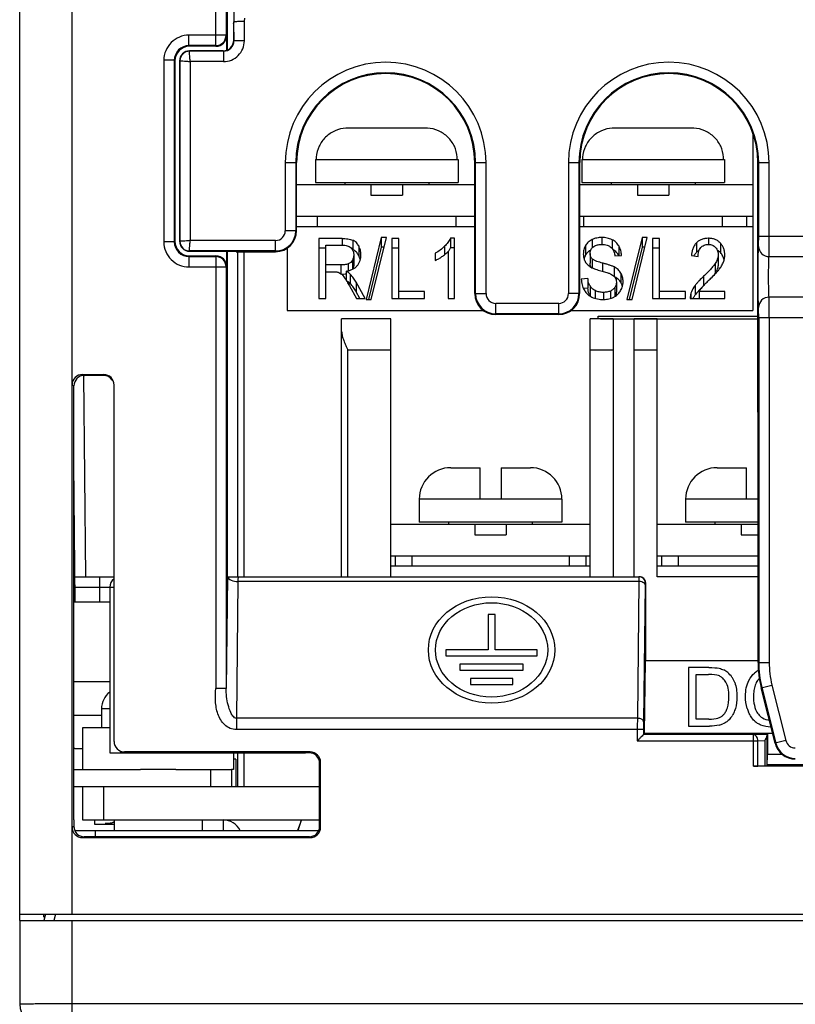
# Model space of a CAD drawing. Header units: millimetres. Extents: x 0 to 1132, y 0 to 772.
# Tile 9 of 39: x 91 to 128, y 340 to 387. Entities that reach past the tile are written whole.
import ezdxf

# ---------------------------------------------------------------- set-up
doc = ezdxf.new("R2010")
doc.units = ezdxf.units.MM
doc.header["$LTSCALE"] = 60.775
doc.layers.get('0').update_dxf_attribs({"linetype": 'CONTINUOUS'})
for name, color, linetype in [('03_ALL_AXES', 7, 'CONTINUOUS'), ('07_ALL_FEATURES', 7, 'CONTINUOUS'), ('3_ALL_AXES', 7, 'CONTINUOUS'), ('7_ALL_FEATURES', 7, 'CONTINUOUS')]:
    doc.layers.add(name, color=color, linetype=linetype)

msp = doc.modelspace()

# ---------------------------------------------------------------- linework, layer by layer
at = {"linetype": 'Continuous'}
for p, q in [((110.684, 381.498), (107.018, 381.498)), ((123.384, 381.498), (119.718, 381.498)), ((126.301, 381.263), (126.301, 372.798)), ((105.451, 379.998), (105.451, 378.898)), ((105.451, 379.998), (112.251, 379.998)), ((112.251, 379.998), (112.251, 378.898)), ((118.151, 379.998), (118.151, 378.898)), ((118.151, 379.998), (124.951, 379.998)), ((124.951, 379.998), (124.951, 378.898)), ((104.552, 378.798), (113.05, 378.798)), ((105.451, 378.898), (112.251, 378.898)), ((106.851, 378.898), (106.851, 378.798)), ((108.101, 378.798), (108.101, 378.298)), ((109.601, 378.798), (109.601, 378.298)), ((110.851, 378.898), (110.851, 378.798)), ((118.052, 378.798), (126.301, 378.798)), ((118.151, 378.898), (124.951, 378.898)), ((119.551, 378.898), (119.551, 378.798)), ((120.801, 378.798), (120.801, 378.298)), ((122.301, 378.798), (122.301, 378.298)), ((123.551, 378.898), (123.551, 378.798)), ((108.101, 378.298), (109.601, 378.298)), ((120.801, 378.298), (122.301, 378.298)), ((104.552, 377.298), (113.051, 377.298)), ((105.551, 376.798), (105.551, 377.298)), ((112.151, 377.298), (112.151, 376.798)), ((118.052, 377.298), (126.301, 377.298)), ((118.251, 376.798), (118.251, 377.298)), ((124.851, 377.298), (124.851, 376.798)), ((126.001, 377.298), (126.001, 376.798)), ((104.552, 376.798), (113.051, 376.798)), ((118.052, 376.798), (126.301, 376.798)), ((105.62, 376.226), (105.62, 373.369)), ((106.729, 376.226), (105.62, 376.226)), ((106.729, 376.226), (106.729, 375.91)), ((107.237, 376.148), (107.237, 375.693)), ((108.593, 376.275), (107.868, 373.32)), ((108.115, 373.32), (108.838, 376.275)), ((108.593, 376.275), (108.593, 375.819)), ((108.838, 376.275), (108.593, 376.275)), ((109.094, 376.226), (109.094, 373.369)), ((109.425, 376.226), (109.094, 376.226)), ((109.425, 373.369), (109.425, 376.226)), ((111.884, 376.238), (111.884, 375.782)), ((112.082, 376.238), (111.884, 376.238)), ((112.082, 373.369), (112.082, 376.238)), ((118.646, 376.177), (118.646, 375.781)), ((119.105, 376.275), (119.105, 375.941)), ((119.594, 376.172), (119.594, 375.758)), ((121.027, 376.275), (120.302, 373.32)), ((120.549, 373.32), (121.272, 376.275)), ((121.027, 376.275), (121.027, 375.819)), ((121.272, 376.275), (121.027, 376.275)), ((121.528, 376.226), (121.528, 373.369)), ((121.859, 376.226), (121.528, 376.226)), ((121.859, 373.369), (121.859, 376.226)), ((124.19, 376.238), (124.19, 375.947)), ((104.101, 375.765), (104.101, 372.798)), ((105.951, 375.771), (105.62, 375.771)), ((105.951, 373.369), (105.951, 375.91)), ((105.951, 375.91), (106.743, 375.91)), ((107.514, 375.877), (107.514, 375.421)), ((108.593, 375.819), (107.98, 373.32)), ((108.727, 375.819), (108.593, 375.819)), ((109.425, 375.771), (109.094, 375.771)), ((111.611, 375.856), (111.611, 375.455)), ((112.082, 375.782), (111.884, 375.782)), ((118.332, 375.891), (118.332, 375.435)), ((119.921, 375.871), (119.921, 375.415)), ((121.027, 375.819), (120.414, 373.32)), ((121.161, 375.819), (121.027, 375.819)), ((121.859, 375.771), (121.528, 375.771)), ((123.622, 376.026), (123.622, 375.57)), ((124.76, 376.01), (124.76, 375.554)), ((101.751, 360.098), (101.751, 375.598)), ((102.051, 360.098), (102.051, 375.598)), ((107.278, 375.447), (107.278, 374.991)), ((111.161, 375.521), (111.161, 375.181)), ((111.775, 375.604), (111.775, 373.369)), ((118.544, 375.513), (118.544, 375.057)), ((118.641, 375.259), (118.641, 374.832)), ((119.727, 375.394), (120.045, 375.421)), ((123.378, 375.411), (123.694, 375.374)), ((124.654, 375.452), (124.654, 374.997)), ((106.662, 374.965), (105.951, 374.965)), ((106.662, 374.965), (106.662, 374.552)), ((107.017, 375.018), (107.017, 374.689)), ((107.212, 375.189), (107.212, 374.755)), ((119.139, 375.055), (119.139, 374.665)), ((119.693, 374.872), (119.693, 374.426)), ((124.511, 375.029), (124.511, 374.574)), ((105.951, 374.638), (106.335, 374.638)), ((106.915, 374.669), (106.915, 374.238)), ((107.114, 374.526), (107.114, 374.07)), ((118.442, 374.318), (118.129, 374.287)), ((118.442, 374.318), (118.442, 373.863)), ((120.015, 374.581), (120.015, 374.125)), ((123.96, 374.425), (123.96, 373.987)), ((107.077, 373.963), (107.408, 373.369)), ((107.824, 373.369), (107.389, 374.147)), ((107.389, 374.147), (107.389, 373.691)), ((118.442, 373.863), (118.23, 373.841)), ((118.544, 373.965), (118.544, 373.51)), ((119.729, 373.899), (119.729, 373.462)), ((119.801, 374.145), (119.801, 373.689)), ((123.557, 373.993), (123.557, 373.537)), ((105.62, 373.369), (105.951, 373.369)), ((107.569, 373.369), (107.389, 373.691)), ((107.408, 373.369), (107.824, 373.369)), ((107.868, 373.32), (108.115, 373.32)), ((109.094, 373.369), (110.656, 373.369)), ((110.656, 373.706), (109.425, 373.706)), ((110.656, 373.369), (110.656, 373.706)), ((111.775, 373.369), (112.082, 373.369)), ((118.796, 373.743), (118.796, 373.37)), ((119.18, 373.659), (119.18, 373.32)), ((119.514, 373.724), (119.514, 373.367)), ((120.302, 373.32), (120.549, 373.32)), ((121.528, 373.369), (123.09, 373.369)), ((123.09, 373.706), (121.859, 373.706)), ((123.09, 373.369), (123.09, 373.706)), ((123.32, 373.397), (123.32, 373.369)), ((123.32, 373.369), (124.973, 373.369)), ((123.355, 373.613), (123.355, 373.369)), ((123.747, 373.706), (123.747, 373.369)), ((124.973, 373.706), (123.747, 373.706)), ((124.973, 373.369), (124.973, 373.706)), ((104.101, 372.798), (113.454, 372.798)), ((106.701, 360.098), (106.701, 372.398)), ((109.051, 372.398), (106.701, 372.398)), ((109.051, 360.098), (109.051, 372.398)), ((117.648, 372.798), (126.301, 372.798)), ((118.551, 360.098), (118.551, 372.398)), ((119.651, 372.398), (118.551, 372.398)), ((119.651, 372.398), (119.651, 360.098)), ((120.651, 360.098), (120.651, 372.398)), ((121.751, 372.398), (120.651, 372.398)), ((121.751, 360.098), (121.751, 372.398)), ((107.001, 360.098), (107.001, 370.898)), ((109.051, 370.898), (107.001, 370.898)), ((119.651, 370.898), (118.551, 370.898)), ((121.751, 370.898), (120.651, 370.898)), ((111.901, 365.298), (113.301, 365.298)), ((113.301, 363.798), (113.301, 365.298)), ((114.301, 365.298), (114.301, 363.798)), ((114.301, 365.298), (115.701, 365.298)), ((124.601, 365.298), (126.001, 365.298)), ((126.001, 363.798), (126.001, 365.298)), ((110.401, 363.798), (110.401, 362.698)), ((117.201, 363.798), (110.401, 363.798)), ((117.201, 363.798), (117.201, 362.698)), ((126.555, 363.798), (123.101, 363.798)), ((123.101, 363.798), (123.101, 362.698)), ((109.051, 362.598), (118.551, 362.598)), ((117.201, 362.698), (110.401, 362.698)), ((111.801, 362.698), (111.801, 362.598)), ((113.051, 362.598), (113.051, 362.098)), ((114.551, 362.598), (114.551, 362.098)), ((115.801, 362.598), (115.801, 362.698)), ((121.751, 362.598), (126.555, 362.598)), ((126.555, 362.698), (123.101, 362.698)), ((124.501, 362.698), (124.501, 362.598)), ((125.751, 362.598), (125.751, 362.098)), ((113.051, 362.098), (114.551, 362.098)), ((125.751, 362.098), (126.555, 362.098)), ((109.051, 361.098), (118.551, 361.098)), ((109.251, 361.098), (109.251, 360.598)), ((110.051, 361.098), (110.051, 360.598)), ((117.551, 361.098), (117.551, 360.598)), ((118.351, 361.098), (118.351, 360.598)), ((121.751, 361.098), (126.556, 361.098)), ((121.951, 361.098), (121.951, 360.598)), ((122.751, 361.098), (122.751, 360.598)), ((118.551, 360.598), (109.051, 360.598)), ((126.556, 360.598), (121.751, 360.598)), ((126.556, 360.098), (121.751, 360.098)), ((101.751, 350.098), (101.751, 351.698)), ((102.051, 350.098), (102.051, 351.698))]:
    msp.add_line(p, q, dxfattribs=at)
for centre, radius, start, end in [((107.018, 379.895), 1.602, 89.9986, 93.9503), ((110.684, 379.895), 1.602, 86.0497, 90.0014), ((119.718, 379.895), 1.602, 89.9986, 93.9503), ((123.384, 379.895), 1.602, 86.0497, 90.0014), ((106.972, 379.997), 1.484, 175.8514, 179.9974), ((110.73, 379.997), 1.484, 0.0026, 4.1486), ((119.672, 379.997), 1.484, 175.8514, 179.9974), ((123.43, 379.997), 1.484, 0.0026, 4.1486), ((106.998, 375.144), 0.599, 66.4341, 69.4608), ((106.736, 375.006), 0.882, 14.0209, 28.0784), ((110.723, 376.344), 1.292, 324.4669, 324.8671), ((110.738, 376.334), 1.274, 324.8674, 325.1362), ((119.15, 374.974), 0.888, 29.4586, 29.7959), ((118.875, 375.034), 0.329, 209.7512, 213.6368), ((119.204, 373.481), 1.055, 60.1146, 61.3168), ((119.218, 373.507), 1.026, 59.467, 60.112), ((124.781, 373.14), 1.179, 140.1456, 151.3095), ((118.985, 374.181), 0.83, 236.6589, 244.3174), ((118.978, 373.769), 0.505, 210.796, 218.031), ((119.286, 374.197), 0.859, 297.0165, 300.4692), ((124.01, 373.396), 0.69, 161.6666, 179.9256), ((111.901, 363.798), 1.5, 90, 180), ((115.701, 363.798), 1.5, 0, 90), ((124.601, 363.798), 1.5, 90, 180)]:
    msp.add_arc(centre, radius, start, end, dxfattribs=at)
for points, knots in [([(106.908, 381.494), (106.729, 381.481), (106.372, 381.395), (105.916, 381.088), (105.597, 380.64), (105.505, 380.284), (105.492, 380.105)], [0, 0, 0, 0, 0.250076, 0.500076, 0.75004, 1, 1, 1, 1]), ([(112.21, 380.105), (112.197, 380.284), (112.105, 380.64), (111.786, 381.088), (111.331, 381.395), (110.974, 381.481), (110.795, 381.494)], [0, 0, 0, 0, 0.249962, 0.499926, 0.749926, 1, 1, 1, 1]), ([(119.608, 381.494), (119.429, 381.481), (119.072, 381.395), (118.616, 381.088), (118.297, 380.64), (118.205, 380.284), (118.192, 380.105)], [0, 0, 0, 0, 0.250076, 0.500076, 0.75004, 1, 1, 1, 1]), ([(124.91, 380.105), (124.897, 380.284), (124.805, 380.64), (124.486, 381.088), (124.031, 381.395), (123.674, 381.481), (123.495, 381.494)], [0, 0, 0, 0, 0.249962, 0.499926, 0.749926, 1, 1, 1, 1]), ([(106.729, 376.226), (106.816, 376.226), (106.947, 376.22), (107.117, 376.191), (107.199, 376.165), (107.237, 376.148)], [0, 0, 0, 0, 0.505669, 0.755883, 1, 1, 1, 1]), ([(107.514, 375.877), (107.485, 375.932), (107.429, 376.013), (107.33, 376.1), (107.269, 376.134), (107.237, 376.148)], [0, 0, 0, 0, 0.476867, 0.731103, 1, 1, 1, 1]), ([(111.884, 376.238), (111.853, 376.167), (111.771, 376.032), (111.667, 375.913), (111.611, 375.856)], [0, 0, 0, 0, 0.489172, 1, 1, 1, 1]), ([(118.646, 376.177), (118.579, 376.145), (118.457, 376.065), (118.367, 375.95), (118.332, 375.891)], [0, 0, 0, 0, 0.52124, 1, 1, 1, 1]), ([(119.105, 376.275), (119.025, 376.275), (118.867, 376.26), (118.716, 376.21), (118.646, 376.177)], [0, 0, 0, 0, 0.50848, 1, 1, 1, 1]), ([(119.594, 376.172), (119.52, 376.207), (119.359, 376.26), (119.19, 376.275), (119.105, 376.275)], [0, 0, 0, 0, 0.491422, 1, 1, 1, 1]), ([(119.921, 375.871), (119.885, 375.933), (119.792, 376.053), (119.665, 376.138), (119.594, 376.172)], [0, 0, 0, 0, 0.47895, 1, 1, 1, 1]), ([(124.19, 376.238), (124.135, 376.238), (124.027, 376.23), (123.871, 376.191), (123.734, 376.123), (123.656, 376.06), (123.622, 376.026)], [0, 0, 0, 0, 0.263943, 0.522107, 0.768258, 1, 1, 1, 1]), ([(124.76, 376.01), (124.727, 376.045), (124.651, 376.112), (124.514, 376.187), (124.357, 376.23), (124.246, 376.238), (124.19, 376.238)], [0, 0, 0, 0, 0.230433, 0.47583, 0.734567, 1, 1, 1, 1]), ([(106.743, 375.91), (106.781, 375.91), (106.857, 375.907), (106.967, 375.886), (107.067, 375.846), (107.124, 375.803), (107.148, 375.779)], [0, 0, 0, 0, 0.262022, 0.520382, 0.768646, 1, 1, 1, 1]), ([(107.148, 375.779), (107.171, 375.756), (107.21, 375.707), (107.264, 375.597), (107.278, 375.506), (107.278, 375.447)], [0, 0, 0, 0, 0.264158, 0.516013, 1, 1, 1, 1]), ([(107.514, 375.421), (107.485, 375.476), (107.429, 375.557), (107.33, 375.644), (107.269, 375.678), (107.237, 375.693)], [0, 0, 0, 0, 0.476876, 0.731116, 1, 1, 1, 1]), ([(107.619, 375.447), (107.619, 375.52), (107.603, 375.669), (107.549, 375.81), (107.514, 375.877)], [0, 0, 0, 0, 0.493832, 1, 1, 1, 1]), ([(111.611, 375.856), (111.547, 375.79), (111.405, 375.666), (111.245, 375.566), (111.161, 375.521)], [0, 0, 0, 0, 0.489075, 1, 1, 1, 1]), ([(111.884, 375.782), (111.877, 375.767), (111.848, 375.706), (111.813, 375.647), (111.784, 375.606)], [0, 0, 0, 0, 0.24634, 1, 1, 1, 1]), ([(118.332, 375.891), (118.297, 375.829), (118.242, 375.698), (118.225, 375.557), (118.225, 375.487)], [0, 0, 0, 0, 0.507194, 1, 1, 1, 1]), ([(118.583, 375.688), (118.53, 375.656), (118.434, 375.582), (118.361, 375.485), (118.332, 375.435)], [0, 0, 0, 0, 0.517695, 1, 1, 1, 1]), ([(118.544, 375.513), (118.544, 375.54), (118.549, 375.595), (118.574, 375.675), (118.618, 375.751), (118.658, 375.795), (118.68, 375.815)], [0, 0, 0, 0, 0.238856, 0.481879, 0.734291, 1, 1, 1, 1]), ([(118.68, 375.815), (118.707, 375.839), (118.787, 375.892), (118.939, 375.934), (119.058, 375.942), (119.119, 375.942)], [0, 0, 0, 0, 0.233503, 0.610317, 1, 1, 1, 1]), ([(119.119, 375.942), (119.159, 375.942), (119.24, 375.937), (119.358, 375.914), (119.465, 375.871), (119.527, 375.827), (119.553, 375.803)], [0, 0, 0, 0, 0.261566, 0.519354, 0.767335, 1, 1, 1, 1]), ([(119.553, 375.803), (119.582, 375.775), (119.632, 375.714), (119.683, 375.611), (119.713, 375.503), (119.724, 375.43), (119.727, 375.394)], [0, 0, 0, 0, 0.263918, 0.514757, 0.758859, 1, 1, 1, 1]), ([(119.921, 375.415), (119.889, 375.471), (119.809, 375.578), (119.7, 375.658), (119.64, 375.692)], [0, 0, 0, 0, 0.481389, 1, 1, 1, 1]), ([(120.045, 375.421), (120.041, 375.498), (120.02, 375.655), (119.961, 375.802), (119.921, 375.871)], [0, 0, 0, 0, 0.493332, 1, 1, 1, 1]), ([(123.622, 376.026), (123.58, 375.984), (123.509, 375.891), (123.438, 375.735), (123.396, 375.574), (123.383, 375.466), (123.378, 375.411)], [0, 0, 0, 0, 0.262973, 0.513628, 0.75812, 1, 1, 1, 1]), ([(123.75, 375.671), (123.738, 375.664), (123.692, 375.634), (123.65, 375.599), (123.622, 375.57)], [0, 0, 0, 0, 0.256693, 1, 1, 1, 1]), ([(123.694, 375.374), (123.694, 375.411), (123.698, 375.485), (123.719, 375.594), (123.759, 375.701), (123.803, 375.766), (123.829, 375.795)], [0, 0, 0, 0, 0.243337, 0.488431, 0.738708, 1, 1, 1, 1]), ([(123.829, 375.795), (123.849, 375.818), (123.895, 375.862), (123.979, 375.912), (124.078, 375.942), (124.148, 375.947), (124.183, 375.947)], [0, 0, 0, 0, 0.229822, 0.474276, 0.733199, 1, 1, 1, 1]), ([(124.183, 375.947), (124.217, 375.947), (124.284, 375.942), (124.378, 375.913), (124.458, 375.866), (124.503, 375.825), (124.523, 375.803)], [0, 0, 0, 0, 0.266413, 0.524937, 0.769462, 1, 1, 1, 1]), ([(124.523, 375.803), (124.545, 375.778), (124.585, 375.726), (124.627, 375.637), (124.65, 375.545), (124.654, 375.483), (124.654, 375.452)], [0, 0, 0, 0, 0.262456, 0.513832, 0.758334, 1, 1, 1, 1]), ([(124.76, 375.554), (124.749, 375.566), (124.703, 375.613), (124.649, 375.653), (124.606, 375.679)], [0, 0, 0, 0, 0.242678, 1, 1, 1, 1]), ([(124.969, 375.445), (124.969, 375.494), (124.963, 375.594), (124.927, 375.743), (124.86, 375.885), (124.796, 375.97), (124.76, 376.01)], [0, 0, 0, 0, 0.241736, 0.486189, 0.737429, 1, 1, 1, 1]), ([(107.278, 375.447), (107.278, 375.402), (107.268, 375.313), (107.234, 375.229), (107.212, 375.189)], [0, 0, 0, 0, 0.493111, 1, 1, 1, 1]), ([(107.447, 374.934), (107.477, 374.971), (107.53, 375.05), (107.601, 375.22), (107.619, 375.357), (107.619, 375.447)], [0, 0, 0, 0, 0.261202, 0.512486, 1, 1, 1, 1]), ([(111.161, 375.181), (111.219, 375.205), (111.329, 375.262), (111.433, 375.328), (111.484, 375.362)], [0, 0, 0, 0, 0.506728, 1, 1, 1, 1]), ([(111.484, 375.362), (111.537, 375.398), (111.639, 375.473), (111.733, 375.559), (111.775, 375.604)], [0, 0, 0, 0, 0.508283, 1, 1, 1, 1]), ([(118.225, 375.487), (118.225, 375.427), (118.237, 375.303), (118.282, 375.186), (118.312, 375.131)], [0, 0, 0, 0, 0.493721, 1, 1, 1, 1]), ([(118.332, 375.435), (118.324, 375.421), (118.294, 375.365), (118.271, 375.306), (118.257, 375.26)], [0, 0, 0, 0, 0.254079, 1, 1, 1, 1]), ([(118.641, 375.259), (118.624, 375.277), (118.594, 375.314), (118.554, 375.399), (118.544, 375.468), (118.544, 375.513)], [0, 0, 0, 0, 0.263865, 0.515562, 1, 1, 1, 1]), ([(119.139, 375.055), (119.094, 375.067), (119.005, 375.091), (118.873, 375.134), (118.768, 375.176), (118.69, 375.218), (118.655, 375.244), (118.641, 375.259)], [0, 0, 0, 0, 0.257323, 0.512318, 0.762615, 0.884104, 1, 1, 1, 1]), ([(123.622, 375.57), (123.609, 375.557), (123.56, 375.505), (123.52, 375.445), (123.495, 375.398)], [0, 0, 0, 0, 0.257452, 1, 1, 1, 1]), ([(124.654, 375.452), (124.654, 375.379), (124.623, 375.228), (124.552, 375.094), (124.511, 375.029)], [0, 0, 0, 0, 0.490013, 1, 1, 1, 1]), ([(124.942, 375.217), (124.927, 375.278), (124.88, 375.4), (124.804, 375.506), (124.76, 375.554)], [0, 0, 0, 0, 0.4876, 1, 1, 1, 1]), ([(124.908, 375.107), (124.929, 375.161), (124.959, 375.273), (124.969, 375.388), (124.969, 375.445)], [0, 0, 0, 0, 0.503421, 1, 1, 1, 1]), ([(107.017, 375.018), (106.99, 375.007), (106.933, 374.989), (106.814, 374.969), (106.723, 374.965), (106.662, 374.965)], [0, 0, 0, 0, 0.244621, 0.494769, 1, 1, 1, 1]), ([(106.915, 374.669), (106.968, 374.677), (107.072, 374.699), (107.219, 374.753), (107.347, 374.831), (107.417, 374.898), (107.447, 374.934)], [0, 0, 0, 0, 0.265678, 0.523666, 0.7692, 1, 1, 1, 1]), ([(107.212, 375.189), (107.191, 375.153), (107.136, 375.082), (107.06, 375.035), (107.017, 375.018)], [0, 0, 0, 0, 0.47702, 1, 1, 1, 1]), ([(107.278, 374.991), (107.278, 374.952), (107.27, 374.873), (107.244, 374.799), (107.227, 374.763)], [0, 0, 0, 0, 0.494715, 1, 1, 1, 1]), ([(118.312, 375.131), (118.341, 375.077), (118.42, 374.975), (118.523, 374.898), (118.579, 374.865)], [0, 0, 0, 0, 0.481815, 1, 1, 1, 1]), ([(118.59, 374.871), (118.573, 374.899), (118.55, 374.961), (118.544, 375.025), (118.544, 375.057)], [0, 0, 0, 0, 0.506455, 1, 1, 1, 1]), ([(118.579, 374.865), (118.615, 374.843), (118.692, 374.807), (118.812, 374.761), (118.936, 374.722), (119.02, 374.698), (119.062, 374.686)], [0, 0, 0, 0, 0.243601, 0.493182, 0.745704, 1, 1, 1, 1]), ([(119.693, 374.872), (119.672, 374.883), (119.628, 374.903), (119.538, 374.938), (119.423, 374.976), (119.282, 375.017), (119.187, 375.042), (119.139, 375.055)], [0, 0, 0, 0, 0.121678, 0.245234, 0.495131, 0.747013, 1, 1, 1, 1]), ([(120.015, 374.581), (119.979, 374.641), (119.883, 374.755), (119.76, 374.837), (119.693, 374.872)], [0, 0, 0, 0, 0.480345, 1, 1, 1, 1]), ([(124.511, 375.029), (124.493, 375.002), (124.454, 374.947), (124.37, 374.842), (124.256, 374.716), (124.111, 374.569), (124.011, 374.473), (123.96, 374.425)], [0, 0, 0, 0, 0.121004, 0.243798, 0.492954, 0.745362, 1, 1, 1, 1]), ([(124.654, 374.997), (124.654, 374.923), (124.623, 374.772), (124.552, 374.638), (124.511, 374.574)], [0, 0, 0, 0, 0.49001, 1, 1, 1, 1]), ([(124.529, 374.557), (124.56, 374.589), (124.619, 374.655), (124.677, 374.723), (124.704, 374.758)], [0, 0, 0, 0, 0.502726, 1, 1, 1, 1]), ([(124.704, 374.758), (124.746, 374.812), (124.824, 374.923), (124.885, 375.045), (124.908, 375.107)], [0, 0, 0, 0, 0.508156, 1, 1, 1, 1]), ([(106.335, 374.638), (106.366, 374.638), (106.412, 374.637), (106.474, 374.631), (106.504, 374.626), (106.519, 374.622)], [0, 0, 0, 0, 0.501985, 0.752208, 1, 1, 1, 1]), ([(106.519, 374.622), (106.533, 374.618), (106.586, 374.601), (106.635, 374.572), (106.669, 374.547)], [0, 0, 0, 0, 0.259736, 1, 1, 1, 1]), ([(106.669, 374.547), (106.687, 374.534), (106.719, 374.505), (106.776, 374.442), (106.813, 374.391), (106.837, 374.356)], [0, 0, 0, 0, 0.259056, 0.510008, 1, 1, 1, 1]), ([(106.915, 374.532), (106.898, 374.528), (106.831, 374.517), (106.763, 374.512), (106.712, 374.51)], [0, 0, 0, 0, 0.248473, 1, 1, 1, 1]), ([(106.837, 374.356), (106.844, 374.346), (106.87, 374.307), (106.896, 374.268), (106.915, 374.238)], [0, 0, 0, 0, 0.250871, 1, 1, 1, 1]), ([(107.114, 374.526), (107.086, 374.555), (107.021, 374.606), (106.951, 374.648), (106.915, 374.669)], [0, 0, 0, 0, 0.489616, 1, 1, 1, 1]), ([(107.389, 374.147), (107.351, 374.214), (107.267, 374.346), (107.169, 374.468), (107.114, 374.526)], [0, 0, 0, 0, 0.492864, 1, 1, 1, 1]), ([(118.129, 374.287), (118.131, 374.199), (118.153, 374.019), (118.221, 373.851), (118.266, 373.772)], [0, 0, 0, 0, 0.493204, 1, 1, 1, 1]), ([(118.544, 373.965), (118.528, 373.992), (118.474, 374.104), (118.45, 374.227), (118.442, 374.318)], [0, 0, 0, 0, 0.256631, 1, 1, 1, 1]), ([(119.062, 374.686), (119.1, 374.676), (119.175, 374.655), (119.288, 374.623), (119.381, 374.594), (119.454, 374.569), (119.49, 374.555), (119.507, 374.547)], [0, 0, 0, 0, 0.251672, 0.50274, 0.752754, 0.876996, 1, 1, 1, 1]), ([(119.507, 374.547), (119.53, 374.537), (119.614, 374.496), (119.693, 374.435), (119.732, 374.378)], [0, 0, 0, 0, 0.265116, 1, 1, 1, 1]), ([(119.732, 374.378), (119.755, 374.344), (119.791, 374.268), (119.801, 374.185), (119.801, 374.145)], [0, 0, 0, 0, 0.508853, 1, 1, 1, 1]), ([(120.015, 374.125), (119.983, 374.179), (119.901, 374.28), (119.797, 374.356), (119.739, 374.39)], [0, 0, 0, 0, 0.482369, 1, 1, 1, 1]), ([(120.12, 374.176), (120.12, 374.245), (120.104, 374.387), (120.051, 374.519), (120.015, 374.581)], [0, 0, 0, 0, 0.493046, 1, 1, 1, 1]), ([(123.96, 374.425), (123.887, 374.357), (123.78, 374.253), (123.648, 374.107), (123.586, 374.032), (123.557, 373.993)], [0, 0, 0, 0, 0.505823, 0.754846, 1, 1, 1, 1]), ([(124.231, 374.256), (124.257, 374.281), (124.358, 374.379), (124.457, 374.479), (124.529, 374.557)], [0, 0, 0, 0, 0.251273, 1, 1, 1, 1]), ([(124.511, 374.574), (124.502, 374.56), (124.463, 374.504), (124.421, 374.45), (124.389, 374.411)], [0, 0, 0, 0, 0.24708, 1, 1, 1, 1]), ([(106.915, 374.238), (106.929, 374.215), (106.985, 374.125), (107.038, 374.033), (107.077, 373.963)], [0, 0, 0, 0, 0.251155, 1, 1, 1, 1]), ([(107.114, 374.07), (107.089, 374.096), (107.032, 374.142), (106.971, 374.181), (106.939, 374.2)], [0, 0, 0, 0, 0.490154, 1, 1, 1, 1]), ([(107.389, 373.691), (107.351, 373.758), (107.267, 373.891), (107.169, 374.013), (107.114, 374.07)], [0, 0, 0, 0, 0.492857, 1, 1, 1, 1]), ([(118.544, 373.51), (118.528, 373.537), (118.474, 373.648), (118.45, 373.771), (118.442, 373.863)], [0, 0, 0, 0, 0.25663, 1, 1, 1, 1]), ([(118.796, 373.743), (118.743, 373.769), (118.646, 373.831), (118.572, 373.919), (118.544, 373.965)], [0, 0, 0, 0, 0.520365, 1, 1, 1, 1]), ([(119.729, 373.899), (119.705, 373.861), (119.64, 373.791), (119.559, 373.744), (119.514, 373.724)], [0, 0, 0, 0, 0.479191, 1, 1, 1, 1]), ([(119.801, 374.145), (119.801, 374.102), (119.79, 374.016), (119.753, 373.936), (119.729, 373.899)], [0, 0, 0, 0, 0.491446, 1, 1, 1, 1]), ([(120.005, 373.746), (120.042, 373.812), (120.1, 373.952), (120.12, 374.102), (120.12, 374.176)], [0, 0, 0, 0, 0.507127, 1, 1, 1, 1]), ([(120.089, 373.95), (120.085, 373.965), (120.066, 374.026), (120.039, 374.084), (120.015, 374.125)], [0, 0, 0, 0, 0.246438, 1, 1, 1, 1]), ([(123.557, 373.993), (123.536, 373.963), (123.454, 373.845), (123.388, 373.715), (123.355, 373.613)], [0, 0, 0, 0, 0.25637, 1, 1, 1, 1]), ([(123.853, 373.868), (123.8, 373.815), (123.697, 373.709), (123.601, 373.596), (123.557, 373.537)], [0, 0, 0, 0, 0.505088, 1, 1, 1, 1]), ([(123.876, 373.896), (123.881, 373.902), (123.903, 373.928), (123.927, 373.952), (123.944, 373.971)], [0, 0, 0, 0, 0.248295, 1, 1, 1, 1]), ([(123.944, 373.971), (123.99, 374.02), (124.086, 374.115), (124.182, 374.209), (124.231, 374.256)], [0, 0, 0, 0, 0.49867, 1, 1, 1, 1]), ([(118.266, 373.772), (118.297, 373.718), (118.373, 373.611), (118.473, 373.525), (118.529, 373.488)], [0, 0, 0, 0, 0.484403, 1, 1, 1, 1]), ([(118.626, 373.433), (118.712, 373.392), (118.901, 373.334), (119.096, 373.32), (119.195, 373.32)], [0, 0, 0, 0, 0.491663, 1, 1, 1, 1]), ([(119.18, 373.659), (119.113, 373.659), (118.98, 373.671), (118.854, 373.714), (118.796, 373.743)], [0, 0, 0, 0, 0.509085, 1, 1, 1, 1]), ([(119.514, 373.724), (119.463, 373.701), (119.352, 373.668), (119.238, 373.659), (119.18, 373.659)], [0, 0, 0, 0, 0.492487, 1, 1, 1, 1]), ([(119.195, 373.32), (119.28, 373.32), (119.446, 373.338), (119.603, 373.395), (119.676, 373.432)], [0, 0, 0, 0, 0.509568, 1, 1, 1, 1]), ([(119.721, 373.457), (119.782, 373.493), (119.891, 373.577), (119.972, 373.688), (120.005, 373.746)], [0, 0, 0, 0, 0.517873, 1, 1, 1, 1]), ([(119.801, 373.689), (119.801, 373.652), (119.792, 373.577), (119.764, 373.506), (119.746, 373.472)], [0, 0, 0, 0, 0.493482, 1, 1, 1, 1]), ([(123.557, 373.537), (123.547, 373.523), (123.509, 373.469), (123.473, 373.413), (123.449, 373.369)], [0, 0, 0, 0, 0.252758, 1, 1, 1, 1]), ([(106.701, 371.798), (106.701, 371.763), (106.708, 371.691), (106.74, 371.543), (106.804, 371.355), (106.898, 371.127), (106.967, 370.975), (107.001, 370.898)], [0, 0, 0, 0, 0.110023, 0.226472, 0.474067, 0.734212, 1, 1, 1, 1])]:
    msp.add_open_spline(points, degree=3, knots=knots, dxfattribs=at)
at = {"layer": '03_ALL_AXES', "linetype": 'Continuous'}
for q in [(101.551, 351.398), (101.651, 350.098)]:
    msp.add_line((101.651, 351.398), q, dxfattribs=at)
at = {"layer": '07_ALL_FEATURES', "linetype": 'Continuous'}
for p, q in [((93.851, 343.998), (93.851, 412.898)), ((101.248, 396.698), (101.249, 385.218)), ((91.351, 343.709), (91.351, 395.398)), ((100.695, 385.426), (100.695, 395.398)), ((101.195, 395.398), (101.195, 385.926)), ((101.575, 386.554), (101.66, 391.406)), ((101.551, 386.484), (101.57, 386.554)), ((101.551, 386.484), (101.555, 385.677)), ((101.565, 385.662), (101.565, 386.555)), ((102.065, 386.598), (102.078, 386.729)), ((102.065, 385.662), (102.065, 386.598)), ((99.422, 385.426), (99.422, 385.926)), ((101.195, 385.926), (99.422, 385.926)), ((101.195, 385.926), (101.209, 385.898)), ((101.209, 385.898), (101.209, 385.177)), ((102.065, 385.662), (101.565, 385.662)), ((99.422, 385.426), (99.451, 385.398)), ((100.695, 385.426), (99.422, 385.426)), ((100.71, 385.398), (99.451, 385.398)), ((99.451, 385.162), (99.451, 385.177)), ((101.051, 385.177), (99.451, 385.177)), ((101.065, 385.162), (99.451, 385.162)), ((100.695, 385.426), (100.71, 385.398)), ((101.051, 385.177), (101.065, 385.162)), ((101.065, 385.162), (101.065, 384.663)), ((98.223, 384.727), (98.223, 376.069)), ((98.723, 384.727), (98.223, 384.727)), ((98.723, 384.727), (98.723, 376.069)), ((98.723, 384.727), (98.751, 384.698)), ((98.751, 384.698), (98.751, 376.097)), ((98.972, 384.698), (98.975, 376.098)), ((98.986, 384.698), (98.972, 384.698)), ((98.986, 384.698), (98.986, 376.098)), ((99.486, 384.663), (99.486, 376.133)), ((101.065, 384.663), (99.486, 384.663)), ((104.016, 379.848), (104.016, 376.598)), ((104.016, 379.848), (104.552, 379.848)), ((104.516, 379.848), (104.516, 376.598)), ((104.551, 376.598), (104.552, 379.848)), ((113.052, 373.598), (113.05, 379.848)), ((113.05, 379.848), (113.586, 379.848)), ((113.086, 373.598), (113.086, 379.848)), ((113.586, 373.598), (113.586, 379.848)), ((117.516, 379.848), (117.516, 373.598)), ((117.516, 379.848), (118.052, 379.848)), ((118.016, 379.848), (118.016, 373.598)), ((118.051, 373.598), (118.052, 379.848)), ((126.557, 356.013), (126.55, 379.848)), ((126.55, 379.848), (127.086, 379.848)), ((126.586, 376.334), (126.586, 379.848)), ((127.086, 376.334), (127.086, 379.848)), ((104.551, 376.598), (104.016, 376.598)), ((126.586, 376.334), (131.516, 376.334)), ((98.723, 376.069), (98.223, 376.069)), ((98.723, 376.069), (98.751, 376.097)), ((98.986, 376.098), (98.975, 376.098)), ((103.551, 376.133), (99.486, 376.133)), ((103.551, 375.598), (103.551, 376.133)), ((99.422, 375.369), (99.451, 375.398)), ((99.422, 375.369), (99.422, 374.869)), ((99.422, 375.369), (100.695, 375.369)), ((99.451, 375.633), (99.451, 375.621)), ((103.551, 375.633), (99.451, 375.633)), ((99.451, 375.621), (101.671, 375.621)), ((99.451, 375.398), (100.71, 375.398)), ((100.71, 375.398), (100.695, 375.369)), ((100.695, 375.369), (100.695, 354.773)), ((101.209, 375.621), (101.209, 374.898)), ((101.25, 375.621), (101.251, 360.098)), ((101.671, 375.621), (101.672, 375.598)), ((101.672, 375.598), (103.551, 375.598)), ((127.08, 375.366), (131.023, 375.366)), ((99.422, 374.869), (101.195, 374.869)), ((101.209, 374.898), (101.195, 374.869)), ((101.195, 374.869), (101.195, 354.773)), ((113.052, 373.598), (113.586, 373.598)), ((118.051, 373.598), (117.516, 373.598)), ((131.023, 373.429), (127.08, 373.429)), ((114.051, 372.598), (114.051, 373.133)), ((117.051, 373.133), (114.051, 373.133)), ((117.051, 372.598), (117.051, 373.133)), ((117.051, 372.633), (114.051, 372.633)), ((117.051, 372.598), (114.051, 372.598)), ((118.926, 372.398), (118.926, 372.523)), ((118.926, 372.523), (126.552, 372.523)), ((119.051, 372.398), (126.552, 372.398)), ((126.586, 372.461), (126.586, 356.013)), ((126.586, 372.461), (131.516, 372.461)), ((127.086, 372.461), (127.086, 356.013)), ((94.351, 369.741), (94.437, 369.698)), ((94.351, 369.741), (95.351, 369.741)), ((94.401, 369.698), (94.485, 360.098)), ((95.351, 369.698), (94.437, 369.698)), ((95.351, 369.741), (95.351, 369.698)), ((93.851, 369.241), (93.937, 369.199)), ((93.937, 365.507), (93.937, 369.199)), ((95.851, 352.241), (95.851, 369.241)), ((93.995, 358.898), (93.937, 365.507)), ((93.938, 358.898), (93.938, 365.394)), ((93.985, 360.098), (95.851, 360.098)), ((95.151, 360.098), (95.151, 358.898)), ((101.255, 360.098), (101.195, 354.773)), ((101.251, 360.098), (120.876, 360.098)), ((101.755, 359.868), (101.682, 353.345)), ((120.873, 359.868), (101.755, 359.868)), ((120.873, 359.868), (120.801, 353.345)), ((121.173, 359.706), (121.101, 353.182)), ((121.201, 359.798), (121.176, 359.798)), ((121.201, 356.098), (121.201, 359.798)), ((93.989, 359.598), (95.651, 359.598)), ((95.651, 359.598), (95.651, 351.698)), ((93.935, 348.5), (93.938, 358.898)), ((93.938, 358.898), (95.651, 358.898)), ((113.681, 358.297), (113.681, 356.606)), ((114.021, 358.297), (113.681, 358.297)), ((114.021, 356.606), (114.021, 358.297)), ((111.671, 356.606), (111.671, 356.32)), ((113.681, 356.606), (111.671, 356.606)), ((116.031, 356.606), (114.021, 356.606)), ((116.031, 356.32), (116.031, 356.606)), ((111.671, 356.32), (116.031, 356.32)), ((121.134, 352.641), (121.184, 356.098)), ((121.184, 356.098), (126.557, 356.098)), ((126.557, 356.013), (127.086, 356.013)), ((112.341, 355.925), (112.341, 355.639)), ((115.361, 355.925), (112.341, 355.925)), ((112.341, 355.639), (115.361, 355.639)), ((115.361, 355.639), (115.361, 355.925)), ((124.202, 355.769), (123.237, 355.769)), ((123.237, 355.769), (123.237, 352.969)), ((93.937, 355.098), (95.651, 355.098)), ((112.846, 355.244), (112.846, 354.958)), ((114.856, 355.244), (112.846, 355.244)), ((114.856, 354.958), (114.856, 355.244)), ((123.608, 355.439), (124.196, 355.439)), ((123.608, 353.3), (123.608, 355.439)), ((101.195, 354.773), (100.695, 354.773)), ((112.846, 354.958), (114.856, 354.958)), ((126.707, 354.802), (127.219, 354.93)), ((127.369, 352.157), (126.707, 354.802)), ((126.734, 354.809), (127.396, 352.164)), ((127.219, 354.93), (127.881, 352.285)), ((93.937, 353.5), (95.251, 353.5)), ((101.682, 353.345), (101.682, 352.804)), ((120.801, 353.345), (101.682, 353.345)), ((124.205, 353.3), (123.608, 353.3)), ((121.099, 352.804), (101.682, 352.804)), ((120.799, 352.804), (120.799, 352.271)), ((121.099, 352.804), (121.099, 352.571)), ((123.237, 352.969), (124.247, 352.969)), ((120.799, 352.271), (126.549, 352.271)), ((121.134, 352.641), (121.099, 352.571)), ((126.338, 352.571), (121.099, 352.571)), ((121.134, 352.641), (127.247, 352.641)), ((126.338, 352.571), (126.977, 352.593)), ((126.338, 351.061), (126.338, 352.571)), ((126.549, 352.271), (126.882, 352.283)), ((126.549, 351.064), (126.549, 352.271)), ((126.882, 352.283), (126.882, 351.076)), ((126.972, 352.498), (126.972, 351.083)), ((126.977, 352.593), (127.001, 352.641)), ((127.001, 352.641), (127.001, 351.624)), ((127.881, 352.285), (127.369, 352.157)), ((93.977, 351.898), (94.351, 351.898)), ((96.151, 351.742), (96.151, 351.698)), ((96.351, 351.741), (96.351, 351.699)), ((105.195, 351.741), (96.351, 351.741)), ((105.195, 351.741), (105.153, 351.699)), ((95.651, 351.698), (104.978, 351.698)), ((99.824, 351.699), (96.351, 351.699)), ((99.824, 351.698), (99.824, 351.699)), ((101.178, 351.699), (101.178, 351.698)), ((105.153, 351.699), (101.178, 351.699)), ((127.711, 351.624), (127.001, 351.624)), ((105.695, 351.241), (105.653, 351.199)), ((105.653, 348.5), (105.653, 351.199)), ((105.695, 348.154), (105.695, 351.241)), ((131.764, 351.061), (126.338, 351.061)), ((126.882, 351.076), (126.549, 351.064)), ((126.972, 351.083), (126.993, 351.125)), ((131.11, 351.125), (126.993, 351.125)), ((93.935, 348.5), (93.934, 348.195)), ((94.922, 348.498), (94.925, 348.298)), ((95.851, 348.498), (95.851, 347.998)), ((100.051, 348.498), (100.051, 347.998)), ((101.051, 348.498), (101.051, 347.998)), ((104.788, 348.5), (104.601, 347.998)), ((104.622, 347.998), (104.788, 348.5)), ((105.653, 348.195), (105.653, 348.5)), ((93.851, 348.154), (93.934, 348.195)), ((93.974, 347.998), (105.613, 347.998)), ((94.925, 348.298), (95.851, 348.298)), ((94.951, 347.998), (94.951, 347.694)), ((105.695, 348.154), (105.653, 348.195)), ((94.351, 347.654), (94.432, 347.694)), ((94.351, 347.654), (105.195, 347.654)), ((105.154, 347.694), (94.432, 347.694)), ((105.195, 347.654), (105.154, 347.694)), ((91.351, 343.998), (200.351, 343.998)), ((92.503, 343.868), (92.503, 343.998)), ((92.583, 343.998), (92.503, 343.698)), ((93.066, 343.998), (92.986, 343.698)), ((91.351, 343.698), (91.351, 339.711)), ((91.351, 343.698), (200.351, 343.698)), ((93.851, 338.724), (93.851, 343.698)), ((197.851, 339.724), (93.851, 339.724))]:
    msp.add_line(p, q, dxfattribs=at)
for centre, radius, start, end in [((99.422, 384.727), 1.199, 89.9916, 180.0084), ((100.695, 385.926), 0.5, 270.029, 359.9448), ((101.066, 385.662), 0.5, 269.9782, 0.0218), ((99.421, 384.727), 0.699, 89.9218, 180.0782), ((99.451, 384.698), 0.465, 90.0012, 180.0055), ((108.801, 379.848), 4.785, 0, 180), ((122.301, 379.848), 4.785, 0, 180), ((108.801, 379.848), 4.285, 0, 180), ((122.301, 379.848), 4.285, 0, 180), ((103.551, 376.598), 0.965, 270, 0), ((103.551, 376.598), 0.465, 270, 0), ((99.422, 376.068), 1.199, 179.9916, 270.0084), ((99.421, 376.068), 0.699, 179.9218, 270.0782), ((99.451, 376.098), 0.465, 180.0012, 270.0055), ((100.695, 374.869), 0.5, 0.0552, 89.971), ((114.051, 373.598), 0.965, 180, 270), ((114.051, 373.598), 0.465, 180, 270), ((117.051, 373.598), 0.965, 270, 0), ((117.051, 373.598), 0.465, 270, 0), ((96.151, 359.598), 0.5, 127.0554, 180), ((120.869, 359.326), 0.542, 81.3828, 89.5436), ((131.551, 356.013), 4.965, 180, 194.0362), ((131.551, 356.013), 4.465, 180, 194.0362), ((124.517, 354.823), 0.922, 56.9768, 64.0414), ((124.527, 354.839), 0.903, 49.7359, 56.9518), ((124.401, 354.688), 1.099, 34.1453, 49.8127), ((127.134, 354.654), 1.129, 120.9307, 131.2791), ((124.468, 354.846), 0.574, 60.5156, 68.8158), ((124.359, 354.661), 1.149, 26.9185, 34.1159), ((124.26, 354.611), 1.26, 20.3699, 26.9059), ((127.181, 354.698), 0.789, 135.7458, 144.6749), ((128.041, 354.394), 1.705, 170.8423, 180.0452), ((128.008, 354.398), 1.67, 161.455, 170.8053), ((123.873, 354.256), 1.288, 338.5709, 341.6035), ((127.737, 354.337), 1.777, 196.972, 203.0831), ((188.142, 352.84), 67.343, 179.57046, 180.03055), ((154.099, 352.829), 33, 179.3864, 180.0436), ((124.513, 353.914), 0.918, 310.0737, 312.2533), ((124.489, 353.987), 0.983, 324.159, 327.5593), ((127.096, 353.975), 1.036, 226.9073, 237.1214), ((124.398, 354.249), 1.269, 283.5957, 287.9655), ((124.444, 354.108), 1.12, 287.9606, 292.6937), ((128.332, 352.398), 0.465, 194.0362, 270), ((93.977, 351.398), 0.5, 90, 94.7563), ((128.332, 352.398), 0.965, 194.0362, 270), ((101.051, 347.598), 0.9, 26.4013, 90), ((97.069, 313.774), 34.592, 92.1919, 92.7219), ((96.251, 347.598), 0.9, 116.4013, 128.5714), ((92.351, 339.711), 1, 180.0011, 270.0011)]:
    msp.add_arc(centre, radius, start, end, dxfattribs=at)
for centre, major_axis, ratio, start_param, end_param in [((100.709, 385.898), (-0.224, 0.448), 0.999239, -3.604814, -2.034627), ((99.452, 384.697), (0.496, -0.496), 0.998783, 8.639989, 10.209567), ((99.451, 384.698), (0, 0.479), 1, 0, 1.571101), ((108.801, 379.846), (0, 4.249), 1, -1.570492, 1.570492), ((122.301, 379.846), (0, 4.249), 1, -1.570492, 1.570492), ((103.551, 376.598), (0, 1), 1, -3.141593, -1.571101), ((99.452, 376.098), (0.496, 0.496), 0.998783, 8.639989, 10.209567), ((99.451, 376.098), (0, 0.476), 1, -4.712084, -3.141593), ((100.709, 374.897), (0.224, 0.448), 0.999239, -1.106966, 0.463221), ((114.051, 373.598), (0, 0.999), 1, -4.712084, -3.141593), ((117.051, 373.598), (0, 0.999), 1, -3.141593, -1.571101), ((94.351, 369.241), (0.448, -0.224), 0.999239, 2.034627, 3.604814), ((94.437, 369.198), (0.422, -0.27), 0.999128, 2.140232, 3.710419), ((95.351, 369.241), (0, 0.5), 0.999848, -1.570796, 0), ((95.351, 369.198), (0, 0.5), 0.999756, -0.981349, 0), ((120.901, 359.798), (0.277, 0.115), 0.999785, -0.392594, 1.17805), ((131.551, 356.015), (0, 4.994), 1, -4.712084, -4.467115), ((96.351, 352.241), (0, -0.5), 0.999848, 4.712389, 6.283185), ((126.977, 352.293), (0, 0.3), 0.024877, 0.049805, 0.819035), ((105.195, 351.241), (0.354, 0.354), 0.999695, -0.785246, 0.785246), ((128.332, 352.398), (0, 0.993), 1, -4.467115, -3.141593), ((105.152, 351.199), (0.462, 0.191), 0.999785, -0.392471, 1.178021), ((126.992, 351.624), (0, 0.5), 0.017455, -3.106686, -1.570796), ((126.338, 351.072), (0.3, 0), 0.034921, -1.570796, -0.794125), ((126.672, 351.083), (0.3, 0), 0.034921, -0.794125, -0.017453), ((94.351, 348.154), (0.448, 0.224), 0.999239, 2.678371, 4.248559), ((94.434, 348.195), (0.296, 0.405), 0.995589, -4.081934, -2.511747), ((105.153, 348.195), (-0.21, 0.455), 0.997233, -3.572627, -2.002135), ((105.195, 348.154), (0.354, -0.354), 0.999695, -0.785246, 0.785246)]:
    msp.add_ellipse(centre, major_axis=major_axis, ratio=ratio, start_param=start_param, end_param=end_param, dxfattribs=at)
for major_axis in [(3.015, 0), (2.675, 0)]:
    msp.add_ellipse((113.851, 356.606), major_axis=major_axis, ratio=0.841178, dxfattribs=at)
for points, knots in [([(101.575, 386.554), (101.577, 386.554), (101.583, 386.561), (101.6, 386.566), (101.626, 386.575), (101.648, 386.578), (101.66, 386.579)], [0, 0, 0, 0, 0.076113, 0.277055, 0.586761, 1, 1, 1, 1]), ([(101.66, 386.579), (101.718, 386.586), (101.853, 386.594), (101.989, 386.598), (102.065, 386.598)], [0, 0, 0, 0, 0.43346, 1, 1, 1, 1]), ([(101.051, 385.177), (101.181, 385.177), (101.45, 385.288), (101.557, 385.558), (101.556, 385.688)], [0, 0, 0, 0, 0.499223, 1, 1, 1, 1]), ([(101.065, 384.663), (101.195, 384.663), (101.458, 384.715), (101.791, 384.937), (102.013, 385.269), (102.065, 385.532), (102.065, 385.662)], [0, 0, 0, 0, 0.250017, 0.499997, 0.749978, 1, 1, 1, 1]), ([(99.486, 384.663), (99.475, 384.725), (99.463, 384.842), (99.453, 384.979), (99.451, 385.07), (99.45, 385.116), (99.452, 385.145), (99.45, 385.159), (99.451, 385.162)], [0, 0, 0, 0, 0.378371, 0.700793, 0.825351, 0.918863, 0.977825, 1, 1, 1, 1]), ([(98.986, 384.698), (98.999, 384.701), (99.028, 384.697), (99.078, 384.699), (99.168, 384.695), (99.306, 384.686), (99.424, 384.674), (99.486, 384.663)], [0, 0, 0, 0, 0.079157, 0.17235, 0.296852, 0.620114, 1, 1, 1, 1]), ([(126.58, 375.851), (126.584, 375.91), (126.584, 376.071), (126.586, 376.232), (126.586, 376.334)], [0, 0, 0, 0, 0.368733, 1, 1, 1, 1]), ([(127.08, 375.366), (127.084, 375.484), (127.084, 375.807), (127.086, 376.13), (127.086, 376.334)], [0, 0, 0, 0, 0.367573, 1, 1, 1, 1]), ([(99.486, 376.133), (99.424, 376.121), (99.307, 376.109), (99.169, 376.1), (99.079, 376.097), (99.029, 376.098), (98.999, 376.095), (98.986, 376.098)], [0, 0, 0, 0, 0.378396, 0.700794, 0.825352, 0.918852, 1, 1, 1, 1]), ([(99.451, 375.633), (99.448, 375.645), (99.452, 375.675), (99.45, 375.724), (99.454, 375.815), (99.463, 375.953), (99.475, 376.07), (99.486, 376.133)], [0, 0, 0, 0, 0.079157, 0.17235, 0.296852, 0.620114, 1, 1, 1, 1]), ([(126.58, 372.945), (126.575, 373.012), (126.57, 373.19), (126.561, 373.675), (126.559, 374.399), (126.562, 375.123), (126.57, 375.607), (126.575, 375.785), (126.58, 375.851)], [0, 0, 0, 0, 0.068796, 0.183977, 0.500379, 0.816527, 0.931411, 1, 1, 1, 1]), ([(126.58, 375.85), (126.58, 375.726), (126.691, 375.466), (126.953, 375.366), (127.08, 375.366)], [0, 0, 0, 0, 0.494354, 1, 1, 1, 1]), ([(127.08, 373.429), (127.075, 373.473), (127.07, 373.592), (127.061, 373.915), (127.059, 374.398), (127.061, 374.88), (127.07, 375.203), (127.075, 375.322), (127.08, 375.366)], [0, 0, 0, 0, 0.068767, 0.183848, 0.5, 0.816152, 0.931233, 1, 1, 1, 1]), ([(127.08, 373.429), (126.953, 373.429), (126.691, 373.329), (126.58, 373.069), (126.58, 372.945)], [0, 0, 0, 0, 0.505646, 1, 1, 1, 1]), ([(127.086, 372.461), (127.086, 372.665), (127.084, 372.988), (127.084, 373.311), (127.08, 373.429)], [0, 0, 0, 0, 0.632428, 1, 1, 1, 1]), ([(126.586, 372.461), (126.586, 372.563), (126.584, 372.724), (126.584, 372.886), (126.58, 372.945)], [0, 0, 0, 0, 0.632458, 1, 1, 1, 1]), ([(101.262, 360.098), (101.285, 360.022), (101.459, 359.896), (101.645, 359.869), (101.755, 359.868)], [0, 0, 0, 0, 0.416719, 1, 1, 1, 1]), ([(101.77, 360.098), (101.765, 360.098), (101.768, 360.066), (101.759, 360.031), (101.759, 359.954), (101.756, 359.9), (101.755, 359.868)], [0, 0, 0, 0, 0.069934, 0.26861, 0.585078, 1, 1, 1, 1]), ([(120.876, 360.098), (120.871, 360.098), (120.878, 360.078), (120.874, 360.062), (120.875, 360.02), (120.873, 359.957), (120.873, 359.9), (120.873, 359.868)], [0, 0, 0, 0, 0.067611, 0.15107, 0.266048, 0.583468, 1, 1, 1, 1]), ([(121.173, 359.706), (121.173, 359.724), (121.136, 359.817), (121.026, 359.85), (120.95, 359.862)], [0, 0, 0, 0, 0.19027, 1, 1, 1, 1]), ([(121.176, 359.798), (121.174, 359.798), (121.177, 359.785), (121.173, 359.771), (121.174, 359.74), (121.173, 359.718), (121.173, 359.706)], [0, 0, 0, 0, 0.068108, 0.266539, 0.583789, 1, 1, 1, 1]), ([(95.651, 359.598), (95.651, 359.593), (95.679, 359.601), (95.708, 359.592), (95.775, 359.596), (95.822, 359.594), (95.85, 359.594)], [0, 0, 0, 0, 0.06716, 0.264111, 0.580828, 1, 1, 1, 1]), ([(101.682, 352.804), (101.58, 352.804), (101.374, 352.848), (101.116, 353.026), (100.925, 353.271), (100.752, 353.645), (100.663, 354.158), (100.697, 354.568), (100.695, 354.773)], [0, 0, 0, 0, 0.12467, 0.249491, 0.374515, 0.499657, 0.749468, 1, 1, 1, 1]), ([(101.682, 353.345), (101.618, 353.343), (101.505, 353.446), (101.386, 353.67), (101.279, 353.987), (101.207, 354.376), (101.195, 354.641), (101.195, 354.773)], [0, 0, 0, 0, 0.122473, 0.246664, 0.496345, 0.748502, 1, 1, 1, 1]), ([(121.101, 353.182), (121.1, 353.204), (121.07, 353.269), (120.957, 353.329), (120.857, 353.344), (120.801, 353.345)], [0, 0, 0, 0, 0.180427, 0.541745, 1, 1, 1, 1]), ([(121.099, 352.571), (121.092, 352.556), (121.047, 352.526), (120.985, 352.454), (120.895, 352.368), (120.832, 352.304), (120.799, 352.271)], [0, 0, 0, 0, 0.117936, 0.36786, 0.674242, 1, 1, 1, 1]), ([(126.549, 352.271), (126.547, 352.344), (126.517, 352.479), (126.396, 352.569), (126.338, 352.571)], [0, 0, 0, 0, 0.559235, 1, 1, 1, 1]), ([(126.882, 352.283), (126.895, 352.301), (126.936, 352.367), (126.971, 352.442), (126.972, 352.498)], [0, 0, 0, 0, 0.285593, 1, 1, 1, 1]), ([(93.851, 339.724), (93.689, 339.724), (93.37, 339.724), (92.907, 339.723), (92.48, 339.722), (92.106, 339.72), (91.834, 339.719), (91.654, 339.717), (91.548, 339.717), (91.468, 339.714), (91.403, 339.717), (91.377, 339.708), (91.351, 339.715), (91.351, 339.711)], [0, 0, 0, 0, 0.194916, 0.382709, 0.555556, 0.707041, 0.831428, 0.881861, 0.923827, 0.956901, 0.980734, 0.995148, 1, 1, 1, 1])]:
    msp.add_open_spline(points, degree=3, knots=knots, dxfattribs=at)
for points in [[(120.954, 360.087), (120.929, 360.094), (120.902, 360.098), (120.876, 360.098)], [(121.136, 359.948), (121.098, 360.014), (121.028, 360.067), (120.954, 360.087)], [(121.176, 359.798), (121.176, 359.849), (121.162, 359.903), (121.136, 359.948)], [(124.202, 355.769), (124.419, 355.769), (124.585, 355.756), (124.7, 355.729)], [(124.7, 355.729), (124.779, 355.71), (124.852, 355.685), (124.92, 355.652)], [(126.121, 355.153), (126.191, 355.291), (126.281, 355.407), (126.389, 355.503)], [(124.675, 355.382), (124.576, 355.42), (124.415, 355.439), (124.196, 355.439)], [(124.876, 355.253), (124.836, 355.29), (124.794, 355.321), (124.75, 355.346)], [(125.025, 355.065), (124.98, 355.139), (124.93, 355.202), (124.876, 355.253)], [(125.17, 354.391), (125.17, 354.683), (125.12, 354.908), (125.025, 355.065)], [(125.441, 355.049), (125.514, 354.855), (125.552, 354.633), (125.552, 354.385)], [(125.955, 354.391), (125.955, 354.681), (126.01, 354.935), (126.121, 355.153)], [(126.537, 355.155), (126.489, 355.088), (126.452, 355.012), (126.424, 354.929)], [(125.095, 353.85), (125.145, 353.999), (125.17, 354.178), (125.17, 354.391)], [(125.552, 354.385), (125.552, 354.171), (125.527, 353.984), (125.477, 353.819)], [(126.037, 353.818), (125.982, 353.999), (125.955, 354.19), (125.955, 354.391)], [(126.337, 354.392), (126.337, 354.321), (126.34, 354.253), (126.346, 354.187)], [(126.346, 354.187), (126.36, 354.033), (126.392, 353.893), (126.44, 353.768)], [(124.891, 353.497), (124.924, 353.529), (124.953, 353.566), (124.98, 353.606)], [(124.98, 353.606), (125.015, 353.659), (125.046, 353.719), (125.072, 353.786)], [(125.399, 353.61), (125.375, 353.555), (125.348, 353.505), (125.319, 353.459)], [(125.477, 353.819), (125.455, 353.744), (125.428, 353.674), (125.399, 353.61)], [(126.222, 353.416), (126.176, 353.484), (126.137, 353.559), (126.102, 353.64)], [(126.44, 353.768), (126.509, 353.59), (126.618, 353.458), (126.764, 353.37)], [(124.205, 353.3), (124.389, 353.3), (124.534, 353.317), (124.639, 353.351)], [(124.639, 353.351), (124.69, 353.368), (124.736, 353.388), (124.777, 353.411)], [(124.777, 353.411), (124.798, 353.423), (124.818, 353.436), (124.837, 353.45)], [(124.837, 353.45), (124.857, 353.465), (124.875, 353.48), (124.891, 353.497)], [(125.031, 353.157), (124.984, 353.126), (124.933, 353.098), (124.876, 353.075)], [(125.104, 353.212), (125.08, 353.192), (125.055, 353.173), (125.031, 353.157)], [(125.286, 353.411), (125.237, 353.344), (125.185, 353.285), (125.13, 353.235)], [(126.388, 353.219), (126.326, 353.276), (126.271, 353.342), (126.222, 353.416)], [(126.764, 353.37), (126.872, 353.306), (126.986, 353.265), (127.107, 353.248)], [(124.696, 353.016), (124.566, 352.985), (124.415, 352.969), (124.247, 352.969)], [(126.696, 353.021), (126.638, 353.045), (126.584, 353.073), (126.534, 353.105)], [(127.177, 352.924), (126.994, 352.932), (126.834, 352.964), (126.696, 353.021)]]:
    msp.add_open_spline(points, degree=3, dxfattribs=at)
at = {"layer": '3_ALL_AXES', "linetype": 'Continuous'}
for p, q in [((95.251, 353.798), (95.251, 352.898)), ((94.351, 352.898), (94.351, 350.898)), ((95.651, 352.898), (94.351, 352.898)), ((101.551, 351.698), (101.551, 350.898)), ((98.789, 350.898), (97.114, 350.898)), ((101.551, 350.898), (101.451, 350.898))]:
    msp.add_line(p, q, dxfattribs=at)
msp.add_arc((96.251, 353.798), 1, 126.9206, 180, dxfattribs=at)
at = {"layer": '7_ALL_FEATURES', "linetype": 'Continuous'}
for p, q in [((95.651, 353.798), (95.251, 353.798)), ((93.936, 350.898), (97.114, 350.898)), ((98.789, 350.898), (101.451, 350.898)), ((100.451, 350.898), (100.451, 350.098)), ((101.451, 350.898), (101.451, 350.098)), ((93.935, 350.098), (105.653, 350.098)), ((94.351, 350.098), (94.351, 348.498)), ((95.351, 350.098), (95.351, 348.498)), ((94.351, 348.498), (105.653, 348.498))]:
    msp.add_line(p, q, dxfattribs=at)

doc.saveas('drawing.dxf')
